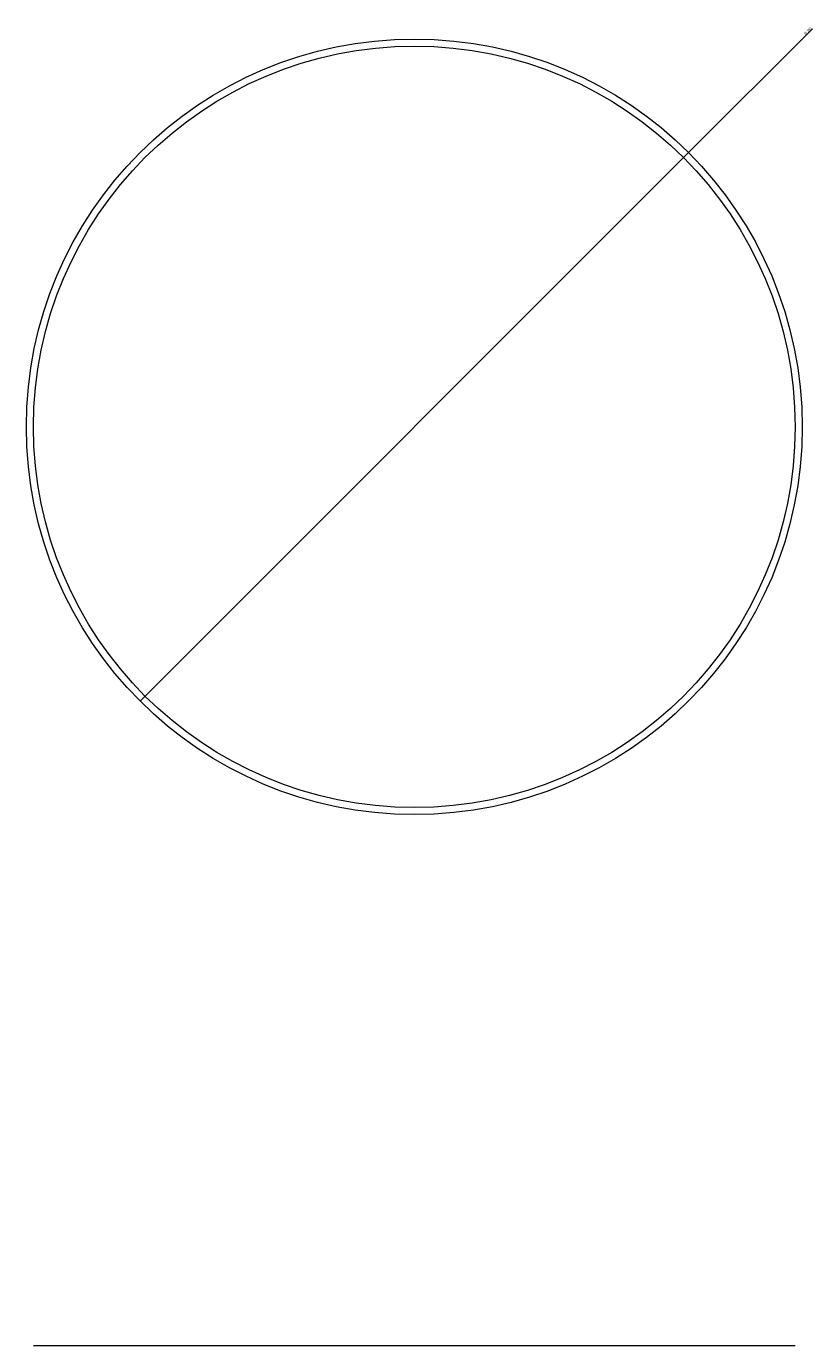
# Model space of a CAD drawing. Header units: millimetres. Extents: x 487 to 5104, y 208 to 5206.
# Tile 24 of 24: x 964 to 2079, y 3334 to 5206. Entities that reach past the tile are written whole.
import ezdxf

# ---------------------------------------------------------------- set-up
doc = ezdxf.new("R2010")
doc.units = ezdxf.units.MM
doc.styles.add('SLDTEXTSTYLE0', font='TXT', dxfattribs={"width": 0.75})
doc.dimstyles.new('SLDDIMSTYLE1', dxfattribs={"dimtxt": 3.5, "dimasz": 3.302, "dimexe": 0, "dimexo": 0.0625, "dimgap": 0.875, "dimtad": 1, "dimlfac": 0.5, "dimrnd": 1e-09, "dimzin": 12, "dimdsep": 46, "dimtxsty": 'SLDTEXTSTYLE0', "dimblk1": 'NONE', "dimsah": 1, "dimcen": 0, "dimadec": 0, "dimazin": 3, "dimtfac": 1, "dimtmove": 0, "dimatfit": 3, "dimldrblk": 'NONE', "dimfxl": 0, "dimfrac": 2, "dimtolj": 1, "dimtzin": 12, "dimarcsym": 0})

# ---------------------------------------------------------------- blocks, each defined once
blk = doc.blocks.new('_D_1')
at = {"color": 7, "linetype": 'Continuous', "lineweight": 0}
for q in [(2078.8, 5202.3), (1125.3, 4248.8)]:
    blk.add_line((1903.1, 5026.6), q, dxfattribs=at)
blk.add_solid([(1903.1, 5026.6), (1905.8, 5028.6), (1905, 5029.3)], dxfattribs=at)
at = {"color": 7, "linetype": 'Continuous', "lineweight": 0, "char_height": 3.5, "attachment_point": 1, "rotation": 45, "style": 'SLDTEXTSTYLE0'}
for s, insert in [('550', (2070.1, 5200.1)), ('%%c', (2066.4, 5196.3))]:
    blk.add_mtext(s, dxfattribs=dict(at, insert=insert))
blk = doc.blocks.new('_NONE')

msp = doc.modelspace()

# ---------------------------------------------------------------- linework, layer by layer
at = {"color": 7, "linetype": 'Continuous', "lineweight": 15}
for p, q in [((974.16, 3334.492), (1514.16, 3334.492)), ((1514.16, 3334.492), (2054.16, 3334.492))]:
    msp.add_line(p, q, dxfattribs=at)
for radius in [550, 540]:
    msp.add_circle((1514.16, 4637.735), radius, dxfattribs=at)

# ---------------------------------------------------------------- dimensions: what is measured, and where the dimension line sits
at = {"color": 7, "linetype": 'Continuous', "lineweight": 0}
dim = msp.add_diameter_dim_2p(p1=(1125.251, 4248.826), p2=(1903.068, 5026.644), dimstyle='SLDDIMSTYLE1', dxfattribs=at)
dim.commit()
dim.dimension.update_dxf_attribs({"geometry": '_D_1', "text_midpoint": (2074.16, 5197.735), "dimtype": 163})

doc.saveas('drawing.dxf')
